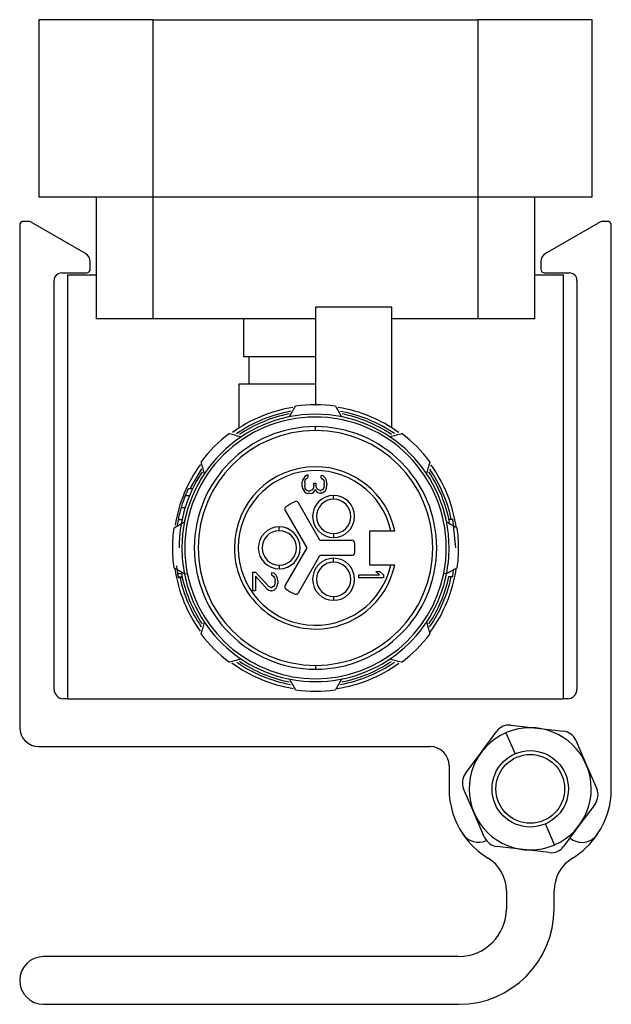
# Model space of a CAD drawing. Header units: millimetres. Extents: x -720 to 2929, y 431 to 795.
# Tile 13 of 19: x 1139 to 1170, y 587 to 639. Entities that reach past the tile are written whole.
import ezdxf

# ---------------------------------------------------------------- set-up
doc = ezdxf.new("R2010")
doc.units = ezdxf.units.MM

# ---------------------------------------------------------------- blocks, each defined once
blk = doc.blocks.new('Drawing View5')
at = {"color": 7, "linetype": 'Continuous', "lineweight": 25}
for p, q in [((-21.879, 26.635), (-21.879, 17.335)), ((-15.879, 26.635), (-21.879, 26.635)), ((-15.879, 17.335), (-15.879, 26.635)), ((-15.879, 26.635), (1.121, 26.635)), ((1.121, 26.635), (1.121, 17.335)), ((7.121, 26.635), (1.121, 26.635)), ((7.121, 17.335), (7.121, 26.635)), ((-15.879, 17.335), (-21.879, 17.335)), ((-18.879, 17.335), (-18.879, 10.975)), ((1.121, 17.335), (-15.879, 17.335)), ((-15.879, 10.975), (-15.879, 17.335)), ((7.121, 17.335), (1.121, 17.335)), ((1.121, 17.335), (1.121, 10.975)), ((4.121, 10.975), (4.121, 17.335)), ((-22.411, 16.075), (-22.679, 16.075)), ((-19.429, 14.385), (-22.311, 16.048)), ((7.553, 16.048), (4.671, 14.385)), ((7.921, 16.075), (7.653, 16.075)), ((-22.879, 15.875), (-22.879, -10.425)), ((8.121, -13.642), (8.121, 15.875)), ((-19.179, 13.575), (-19.179, 13.952)), ((4.421, 13.952), (4.421, 13.575)), ((-21.079, -8.425), (-21.079, 12.975)), ((-20.679, 13.375), (-19.379, 13.375)), ((-20.379, 13.275), (-20.379, -8.925)), ((-20.379, 13.275), (-18.879, 13.275)), ((4.121, 13.275), (5.621, 13.275)), ((4.621, 13.375), (5.921, 13.375)), ((5.621, -8.925), (5.621, 13.275)), ((6.321, 12.975), (6.321, -8.425)), ((-7.379, 11.575), (-7.379, 6.425)), ((-3.379, 11.575), (-7.379, 11.575)), ((-3.379, 5.26), (-3.379, 11.575)), ((-15.879, 10.975), (-18.879, 10.975)), ((-7.379, 10.975), (-15.879, 10.975)), ((-11.129, 8.975), (-11.129, 10.975)), ((1.121, 10.975), (-3.379, 10.975)), ((4.121, 10.975), (1.121, 10.975)), ((-7.379, 8.975), (-11.129, 8.975)), ((-10.879, 8.975), (-10.879, 7.575)), ((-11.379, 5.26), (-11.379, 7.575)), ((-11.379, 7.575), (-7.379, 7.575)), ((-7.379, 5.125), (-7.379, 5.325)), ((-7.996, 2.633), (-8.052, 2.524)), ((-7.941, 2.714), (-7.996, 2.633)), ((-7.858, 2.768), (-7.941, 2.714)), ((-7.913, 2.524), (-7.886, 2.579)), ((-7.886, 2.579), (-7.83, 2.633)), ((-7.775, 2.795), (-7.858, 2.768)), ((-7.83, 2.633), (-7.775, 2.66)), ((-7.775, 2.795), (-7.775, 2.66)), ((-6.973, 2.741), (-7.083, 2.768)), ((-7.083, 2.633), (-7.083, 2.768)), ((-7.083, 2.633), (-7, 2.579)), ((-7, 2.579), (-6.945, 2.497)), ((-6.862, 2.633), (-6.973, 2.741)), ((-6.807, 2.524), (-6.862, 2.633)), ((-13.822, 2.075), (-14.043, 2.075)), ((-8.052, 2.524), (-8.079, 2.416)), ((-8.079, 2.199), (-8.079, 2.416)), ((-8.079, 2.199), (-8.052, 2.091)), ((-8.052, 2.091), (-7.996, 1.983)), ((-7.941, 2.389), (-7.913, 2.524)), ((-7.941, 2.389), (-7.941, 2.227)), ((-7.913, 2.091), (-7.941, 2.227)), ((-7.886, 2.037), (-7.913, 2.091)), ((-7.498, 2.091), (-7.554, 2.01)), ((-7.471, 2.254), (-7.498, 2.091)), ((-7.471, 2.362), (-7.36, 2.362)), ((-7.471, 2.254), (-7.471, 2.362)), ((-7.36, 2.362), (-7.36, 2.254)), ((-7.305, 2.091), (-7.36, 2.254)), ((-7.249, 2.037), (-7.305, 2.091)), ((-6.945, 2.118), (-7, 2.037)), ((-6.945, 2.497), (-6.917, 2.362)), ((-6.917, 2.254), (-6.945, 2.118)), ((-6.917, 2.254), (-6.917, 2.362)), ((-6.862, 1.983), (-6.807, 2.091)), ((-6.779, 2.335), (-6.807, 2.524)), ((-6.807, 2.091), (-6.779, 2.281)), ((-6.779, 2.335), (-6.779, 2.281)), ((-13.99, 1.7), (-14.205, 1.7)), ((-7.996, 1.983), (-7.941, 1.902)), ((-7.941, 1.902), (-7.858, 1.847)), ((-7.83, 1.983), (-7.886, 2.037)), ((-7.858, 1.847), (-7.775, 1.82)), ((-7.775, 1.956), (-7.83, 1.983)), ((-7.775, 1.956), (-7.664, 1.956)), ((-7.664, 1.82), (-7.775, 1.82)), ((-7.554, 2.01), (-7.664, 1.956)), ((-7.664, 1.82), (-7.554, 1.847)), ((-7.554, 1.847), (-7.471, 1.902)), ((-7.471, 1.902), (-7.415, 2.037)), ((-7.415, 2.037), (-7.332, 1.929)), ((-7.332, 1.929), (-7.249, 1.874)), ((-7.139, 1.983), (-7.249, 2.037)), ((-7.249, 1.874), (-7.139, 1.847)), ((-7.139, 1.983), (-7.083, 1.983)), ((-7.083, 1.847), (-7.139, 1.847)), ((-7, 2.037), (-7.083, 1.983)), ((-7.083, 1.847), (-6.973, 1.874)), ((-6.973, 1.874), (-6.862, 1.983)), ((-6.429, 1.521), (-6.429, 1.721)), ((-14.214, 1.075), (-14.423, 1.075)), ((-7.148, -0.625), (-8.277, 1.33)), ((-8.969, 0.929), (-7.841, -1.025)), ((-14.375, 0.45), (-14.58, 0.45)), ((-9.279, -0.125), (-9.279, 0.075)), ((-0.388, 0.475), (-0.184, 0.475)), ((-0.029, -1.025), (-0.184, 0.475)), ((-6.429, -0.279), (-6.429, -0.479)), ((-4.529, -0.125), (-3.43, -0.125)), ((-4.529, -1.925), (-4.529, -0.125)), ((-7.841, -1.025), (-8.969, -2.979)), ((-7.148, -0.625), (-5.479, -0.625)), ((-5.329, -0.775), (-5.329, -1.275)), ((-8.276, -3.379), (-7.148, -1.425)), ((-5.479, -1.425), (-7.148, -1.425)), ((-9.279, -1.925), (-9.279, -2.125)), ((-6.429, -1.77), (-6.429, -1.57)), ((-3.43, -1.925), (-4.529, -1.925)), ((-14.547, -2.216), (-14.632, -2.216)), ((-14.399, -2.383), (-14.603, -2.383)), ((-14.365, -2.55), (-14.569, -2.55)), ((-14.245, -2.391), (-14.097, -2.362)), ((-10.659, -2.295), (-10.521, -2.295)), ((-10.659, -3.27), (-10.659, -2.295)), ((-9.829, -3.053), (-10.521, -2.295)), ((-10.521, -2.511), (-10.521, -3.27)), ((-10.521, -2.511), (-9.912, -3.188)), ((-9.553, -2.349), (-9.663, -2.322)), ((-9.663, -2.457), (-9.663, -2.322)), ((-9.663, -2.457), (-9.58, -2.511)), ((-9.58, -2.511), (-9.525, -2.593)), ((-9.442, -2.457), (-9.553, -2.349)), ((-9.387, -2.566), (-9.442, -2.457)), ((-9.359, -2.755), (-9.387, -2.566)), ((-5.109, -2.59), (-5.109, -2.427)), ((-5.109, -2.427), (-4.03, -2.427)), ((-4.224, -2.265), (-4.003, -2.265)), ((-4.224, -2.265), (-4.03, -2.427)), ((-3.809, -2.427), (-4.003, -2.265)), ((-3.809, -2.427), (-3.809, -2.59)), ((-0.514, -2.391), (-0.661, -2.362)), ((-0.388, -2.525), (-0.184, -2.525)), ((-0.184, -2.525), (-0.148, -2.18)), ((-14.355, -2.591), (-14.56, -2.591)), ((-9.719, -3.107), (-9.829, -3.053)), ((-9.58, -3.053), (-9.663, -3.107)), ((-9.525, -2.972), (-9.58, -3.053)), ((-9.525, -2.593), (-9.497, -2.728)), ((-9.497, -2.836), (-9.525, -2.972)), ((-9.497, -2.836), (-9.497, -2.728)), ((-9.442, -3.134), (-9.387, -3.026)), ((-9.387, -3.026), (-9.359, -2.863)), ((-9.359, -2.755), (-9.359, -2.863)), ((-3.809, -2.59), (-5.109, -2.59)), ((-10.521, -3.27), (-10.659, -3.27)), ((-9.912, -3.188), (-9.829, -3.243)), ((-9.829, -3.243), (-9.719, -3.27)), ((-9.719, -3.107), (-9.663, -3.107)), ((-9.663, -3.27), (-9.719, -3.27)), ((-9.663, -3.27), (-9.553, -3.243)), ((-9.553, -3.243), (-9.442, -3.134)), ((-6.429, -3.57), (-6.429, -3.77)), ((-7.379, -7.175), (-7.379, -7.375)), ((-20.379, -8.925), (-20.579, -8.925)), ((-20.379, -8.925), (5.621, -8.925)), ((5.821, -8.925), (5.621, -8.925)), ((2.862, -10.304), (4.239, -10.463)), ((1.302, -11.734), (2.128, -10.622)), ((2.6, -10.705), (3.077, -11.807)), ((4.239, -10.463), (5.615, -10.623)), ((6.257, -11.1), (6.808, -12.372)), ((-21.879, -11.425), (-1.379, -11.425)), ((0.476, -12.847), (1.302, -11.734)), ((6.808, -12.372), (7.358, -13.643)), ((-0.379, -12.425), (-0.379, -13.642)), ((0.934, -14.913), (0.384, -13.641)), ((1.484, -16.185), (0.934, -14.913)), ((7.266, -14.438), (6.44, -15.55)), ((5.142, -16.579), (4.665, -15.478)), ((6.44, -15.55), (5.614, -16.663)), ((3.503, -16.821), (2.126, -16.662)), ((4.879, -16.98), (3.503, -16.821)), ((2.621, -18.981), (2.621, -19.925)), ((5.121, -19.925), (5.121, -18.981)), ((0.121, -22.425), (-21.629, -22.425)), ((-21.629, -24.925), (0.121, -24.925))]:
    blk.add_line(p, q, dxfattribs=at)
at = {"color": 7, "linetype": 'Continuous', "lineweight": 25, "flags": 128}
blk.add_lwpolyline([(-13.357, 3.112), (-13.929, 2.13), (-13.955, 2.075)], dxfattribs=at)
at = {"color": 7, "linetype": 'Continuous', "lineweight": 25}
for radius in [2, 1.8]:
    blk.add_circle((3.871, -13.642), radius, dxfattribs=at)
for centre, radius, start, end in [((-22.679, 15.875), 0.2, 90, 180), ((-22.411, 15.875), 0.2, 60, 90), ((7.653, 15.875), 0.2, 90, 120), ((7.921, 15.875), 0.2, 360, 90), ((-19.679, 13.952), 0.5, 0, 60), ((4.921, 13.952), 0.5, 120, 180), ((-19.379, 13.575), 0.2, 270, 0), ((4.621, 13.575), 0.2, 180, 270), ((-20.679, 12.975), 0.4, 90, 180), ((5.921, 12.975), 0.4, 0, 90), ((-7.379, -1.025), 7.45, 99.1386, 125.792), ((-7.379, -1.025), 7.5, 82.0139, 97.9861), ((-7.379, -1.025), 7.45, 54.181, 80.7795), ((-7.379, -1.025), 7, 0, 180), ((-7.379, -1.025), 6.85, 348.7434, 168.7434), ((-7.379, -1.025), 7.27, 100.3546, 124.6576), ((-7.379, -1.025), 7.15, 101.1681, 123.7887), ((-7.379, -1.025), 7.27, 55.3791, 79.6302), ((-7.379, -1.025), 7.15, 56.1305, 78.8007), ((-7.379, -1.025), 6.35, 90, 270), ((-7.379, -1.025), 6.35, 270, 90), ((-7.379, -1.025), 6.15, 90, 270), ((-7.379, -1.025), 7.5, 127.0139, 142.9861), ((-7.379, -1.025), 6.15, 270, 90), ((-7.379, -1.025), 7.5, 37.0139, 52.9861), ((-7.379, -1.025), 7.45, 144.0798, 170.801), ((-7.379, -1.025), 4.25, 90, 179.9465), ((-7.379, -1.025), 4.25, 12.2258, 90), ((-7.379, -1.025), 7.27, 11.9072, 34.6144), ((-7.379, -1.025), 7.45, 7.9057, 35.7792), ((-7.379, -1.025), 7.15, 146.1947, 180), ((-7.379, -1.025), 4.05, 12.8396, 179.9465), ((-7.379, -1.025), 7.15, 10.8862, 33.8278), ((-7.379, -1.025), 7.35, 155.0537, 158.2382), ((-6.429, 0.621), 1.1, 90, 270), ((-6.429, 0.621), 1.1, 270, 90), ((-7.379, -1.025), 2.65, 114.2667, 125.7392), ((-8.406, 1.255), 0.15, 30, 90), ((-6.429, 0.621), 0.9, 90, 270), ((-6.429, 0.621), 0.9, 270, 90), ((-7.379, -1.025), 7.5, 172.0139, 180), ((-7.379, -1.025), 7.35, 168.4233, 171.3928), ((-7.379, -1.025), 6.85, 168.7434, 191.2566), ((-9.279, -1.025), 1.1, 90, 270), ((-9.279, -1.025), 1.1, 270, 90), ((-7.379, -1.025), 7.5, 0, 7.9861), ((-9.279, -1.025), 0.9, 90, 270), ((-9.279, -1.025), 0.9, 270, 90), ((-7.379, -1.025), 7.5, 180, 187.9861), ((-7.379, -1.025), 7, 180, 191.2566), ((-7.379, -1.025), 4.25, 179.9465, 270), ((-7.379, -1.025), 4.05, 179.9465, 347.1604), ((-5.479, -0.775), 0.15, 0, 90), ((-7.379, -1.025), 7, 348.7434, 0), ((-7.379, -1.025), 7.5, 352.0139, 0), ((-5.479, -1.275), 0.15, 270, 0), ((-6.429, -2.67), 1.1, 90, 270), ((-7.379, -1.025), 4.25, 270, 347.7742), ((-6.429, -2.67), 0.9, 90, 270), ((-6.429, -2.67), 1.1, 270, 90), ((-6.429, -2.67), 0.9, 270, 90), ((-7.379, -1.025), 7.45, 188.5749, 215.8499), ((-7.379, -1.025), 7.15, 190.8862, 213.8278), ((-7.379, -1.025), 7, 191.2566, 348.7434), ((-7.379, -1.025), 6.85, 191.2566, 348.7434), ((-7.379, -1.025), 7.15, 326.1947, 347.8899), ((-7.379, -1.025), 7.27, 325.3145, 348.0928), ((-7.379, -1.025), 7.45, 323.6527, 351.2976), ((-7.379, -1.025), 7.27, 192.4447, 214.6144), ((-7.379, -1.025), 2.65, 234.2681, 245.7392), ((-8.406, -3.304), 0.15, 245.7392, 270), ((-7.379, -1.025), 7.5, 217.0139, 232.9861), ((-7.379, -1.025), 7.5, 307.0139, 322.9861), ((-7.379, -1.025), 7.45, 233.9076, 260.8936), ((-7.379, -1.025), 7.27, 235.3791, 259.6302), ((-7.379, -1.025), 7.15, 236.1305, 258.8007), ((-7.379, -1.025), 7.45, 278.7913, 305.9461), ((-7.379, -1.025), 7.27, 280.3546, 304.6576), ((-7.379, -1.025), 7.15, 281.1681, 303.7887), ((-20.579, -8.425), 0.5, 180, 270), ((-7.379, -1.025), 7.5, 262.0139, 277.9861), ((5.821, -8.425), 0.5, 270, 0), ((2.77, -11.099), 0.8, 83.3973, 143.3973), ((-21.879, -10.425), 1, 180, 270), ((3.871, -13.642), 3.2, 113.3973, 293.1065), ((3.871, -13.642), 3.2, 113.1065, 113.3973), ((3.871, -13.642), 3.2, 293.3973, 113.1065), ((5.523, -11.417), 0.8, 23.3973, 83.3973), ((-1.379, -12.425), 1, 0, 90), ((1.118, -13.324), 0.8, 143.3973, 203.3973), ((3.871, -13.642), 4.25, 180, 213.7666), ((6.624, -13.961), 0.8, 323.3973, 23.3973), ((3.871, -13.642), 4.25, 326.2334, 0), ((1.16, -15.455), 0.989, 213.7666, 295.1699), ((3.871, -13.642), 4.25, 213.8917, 238.6683), ((2.218, -15.867), 0.8, 203.3973, 263.3973), ((6.582, -15.455), 0.989, 230.093, 326.2334), ((3.871, -13.642), 4.25, 301.3317, 326.1083), ((4.971, -16.186), 0.8, 263.3973, 323.3973), ((3.871, -13.642), 3.2, 293.1065, 293.3973), ((0.621, -18.981), 2, 0, 58.666), ((7.121, -18.981), 2, 121.334, 180), ((0.121, -19.925), 2.5, 270, 0), ((0.121, -19.925), 5, 270, 0), ((-21.629, -23.675), 1.25, 90, 180), ((-21.629, -23.675), 1.25, 180, 270)]:
    blk.add_arc(centre, radius, start, end, dxfattribs=at)
for points, knots in [([(-8.746, 5.841), (-8.685, 5.945), (-8.577, 6.133), (-8.469, 6.319), (-8.421, 6.403)], [0, 0, 0, 0, 0.554448, 1, 1, 1, 1]), ([(-6.337, 6.403), (-6.276, 6.297), (-6.168, 6.11), (-6.06, 5.922), (-6.013, 5.841)], [0, 0, 0, 0, 0.565534, 1, 1, 1, 1]), ([(-11.894, 4.964), (-11.776, 4.932), (-11.568, 4.877), (-11.359, 4.82), (-11.268, 4.796)], [0, 0, 0, 0, 0.5655339, 1, 1, 1, 1]), ([(-3.491, 4.796), (-3.375, 4.827), (-3.165, 4.883), (-2.957, 4.939), (-2.864, 4.964)], [0, 0, 0, 0, 0.554448, 1, 1, 1, 1]), ([(-13.2, 2.864), (-13.231, 2.98), (-13.287, 3.189), (-13.343, 3.398), (-13.368, 3.49)], [0, 0, 0, 0, 0.554448, 1, 1, 1, 1]), ([(-1.391, 3.49), (-1.422, 3.373), (-1.478, 3.164), (-1.534, 2.955), (-1.558, 2.864)], [0, 0, 0, 0, 0.5655339, 1, 1, 1, 1]), ([(-14.205, 1.7), (-14.25, 1.584), (-14.33, 1.376), (-14.394, 1.167), (-14.423, 1.075)], [0, 0, 0, 0, 0.559995, 1, 1, 1, 1]), ([(-14.423, 1.075), (-14.456, 0.959), (-14.515, 0.751), (-14.56, 0.542), (-14.58, 0.45)], [0, 0, 0, 0, 0.559996, 1, 1, 1, 1]), ([(-14.806, 0.017), (-14.701, 0.078), (-14.514, 0.186), (-14.326, 0.295), (-14.245, 0.342)], [0, 0, 0, 0, 0.565534, 1, 1, 1, 1]), ([(-0.514, 0.342), (-0.41, 0.282), (-0.222, 0.173), (-0.035, 0.065), (0.048, 0.017)], [0, 0, 0, 0, 0.554448, 1, 1, 1, 1]), ([(-3.43, -0.125), (-3.415, -0.125), (-3.384, -0.125), (-3.333, -0.125), (-3.29, -0.125), (-3.258, -0.125), (-3.233, -0.125), (-3.228, -0.125), (-3.226, -0.125)], [0, 0, 0, 0, 0.150077, 0.28494, 0.508133, 0.635564, 0.760095, 1, 1, 1, 1]), ([(-14.669, -1.966), (-14.662, -2.013), (-14.651, -2.097), (-14.638, -2.18), (-14.632, -2.216)], [0, 0, 0, 0, 0.559996, 1, 1, 1, 1]), ([(-3.226, -1.925), (-3.228, -1.925), (-3.233, -1.925), (-3.258, -1.925), (-3.29, -1.925), (-3.333, -1.925), (-3.384, -1.925), (-3.415, -1.925), (-3.43, -1.925)], [0, 0, 0, 0, 0.239863, 0.364387, 0.491821, 0.715001, 0.849884, 1, 1, 1, 1]), ([(-14.245, -2.391), (-14.349, -2.331), (-14.537, -2.223), (-14.723, -2.115), (-14.806, -2.067)], [0, 0, 0, 0, 0.554448, 1, 1, 1, 1]), ([(-14.632, -2.216), (-14.627, -2.248), (-14.617, -2.303), (-14.607, -2.359), (-14.603, -2.383)], [0, 0, 0, 0, 0.559998, 1, 1, 1, 1]), ([(-14.603, -2.383), (-14.597, -2.414), (-14.586, -2.47), (-14.574, -2.525), (-14.569, -2.55)], [0, 0, 0, 0, 0.559999, 1, 1, 1, 1]), ([(-14.569, -2.55), (-14.568, -2.557), (-14.565, -2.571), (-14.562, -2.585), (-14.56, -2.591)], [0, 0, 0, 0, 0.56, 1, 1, 1, 1]), ([(0.048, -2.067), (-0.058, -2.128), (-0.244, -2.236), (-0.432, -2.344), (-0.514, -2.391)], [0, 0, 0, 0, 0.565534, 1, 1, 1, 1]), ([(-13.368, -5.54), (-13.336, -5.422), (-13.28, -5.214), (-13.224, -5.004), (-13.2, -4.913)], [0, 0, 0, 0, 0.565533, 1, 1, 1, 1]), ([(-1.558, -4.913), (-1.527, -5.029), (-1.471, -5.239), (-1.415, -5.447), (-1.391, -5.54)], [0, 0, 0, 0, 0.5544486, 1, 1, 1, 1]), ([(-11.268, -6.845), (-11.384, -6.877), (-11.593, -6.933), (-11.801, -6.989), (-11.894, -7.013)], [0, 0, 0, 0, 0.554449, 1, 1, 1, 1]), ([(-2.864, -7.013), (-2.982, -6.982), (-3.19, -6.926), (-3.4, -6.87), (-3.491, -6.845)], [0, 0, 0, 0, 0.5655332, 1, 1, 1, 1]), ([(-8.421, -8.452), (-8.482, -8.346), (-8.59, -8.16), (-8.698, -7.972), (-8.746, -7.89)], [0, 0, 0, 0, 0.565533, 1, 1, 1, 1]), ([(-6.013, -7.89), (-6.073, -7.994), (-6.181, -8.182), (-6.289, -8.369), (-6.337, -8.452)], [0, 0, 0, 0, 0.5544486, 1, 1, 1, 1])]:
    blk.add_open_spline(points, degree=3, knots=knots, dxfattribs=at)
for points in [[(-8.927, 1.126), (-8.941, 1.114), (-8.968, 1.089), (-8.989, 1.036), (-8.992, 0.98), (-8.977, 0.946), (-8.969, 0.929)], [(-8.406, 1.405), (-8.417, 1.404), (-8.438, 1.403), (-8.458, 1.395), (-8.468, 1.391)], [(-8.969, -2.979), (-8.977, -2.996), (-8.992, -3.03), (-8.989, -3.086), (-8.968, -3.139), (-8.941, -3.164), (-8.927, -3.176)], [(-8.406, -3.454), (-8.393, -3.453), (-8.367, -3.451), (-8.33, -3.435), (-8.299, -3.411), (-8.284, -3.389), (-8.276, -3.379)]]:
    blk.add_open_spline(points, degree=3, dxfattribs=at)

msp = doc.modelspace()

# ---------------------------------------------------------------- block references
at = {"color": 7, "linetype": 'Continuous', "lineweight": 25}
msp.add_blockref('Drawing View5', (1162.226, 612.208), dxfattribs=at)

doc.saveas('drawing.dxf')
